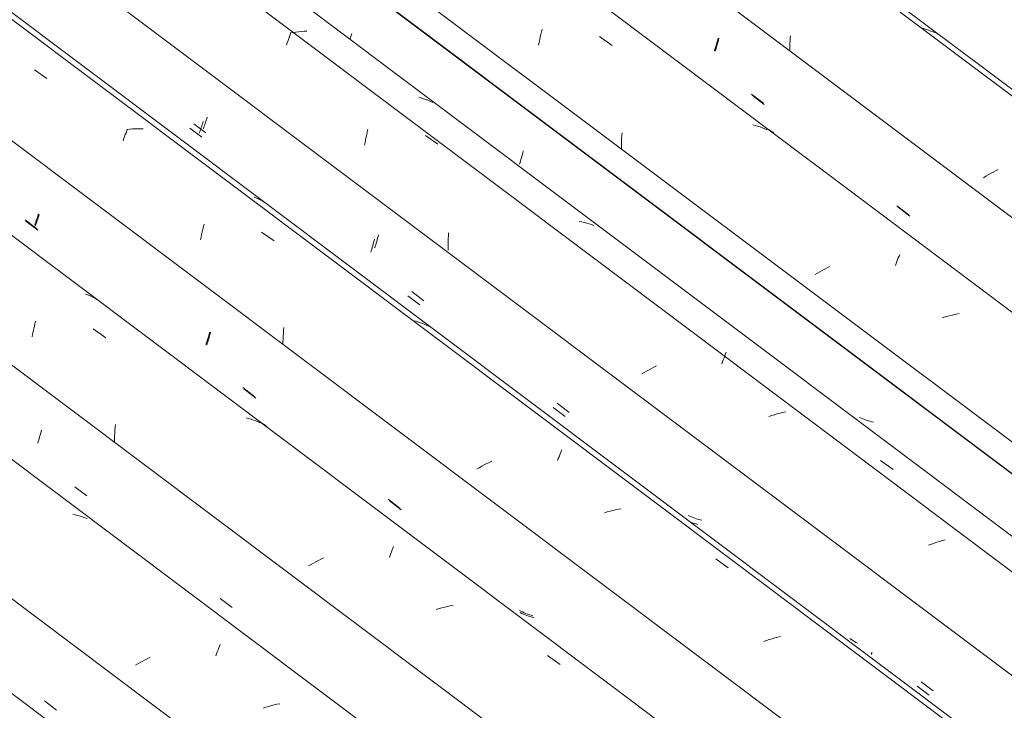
# Model space of a CAD drawing. Header units: metres. Extents: x 6.5 to 21.8, y 0.9 to 11.2.
# Tile 91 of 112: x 16.163 to 16.921, y 5.856 to 6.388. Entities that reach past the tile are written whole.
import ezdxf

# ---------------------------------------------------------------- set-up
doc = ezdxf.new("R2010")
doc.units = ezdxf.units.M
doc.layers.add('A-GLAZ-CWMG', color=7, linetype='Continuous', lineweight=5)

# ---------------------------------------------------------------- blocks, each defined once
blk = doc.blocks.new('FP_66-ISO_02')
at = {"layer": 'A-GLAZ-CWMG'}
blk.add_line((17.18028, 5.10102), (13.73104, 7.68987), dxfattribs=at)
blk = doc.blocks.new('FP_67-ISO_02')
at = {"layer": 'A-GLAZ-CWMG', "color": 9, "true_color": 0xc0c0c0}
blk.add_line((16.18185, 5.86354), (16.19109, 5.85645), dxfattribs=at)
blk = doc.blocks.new('FP_68-ISO_02')
at = {"layer": 'A-GLAZ-CWMG'}
blk.add_line((17.31428, 5.18068), (13.73104, 7.8701), dxfattribs=at)
at = {"layer": 'A-GLAZ-CWMG', "color": 9, "true_color": 0xc0c0c0}
for p, q in [((16.20545, 6.00694), (16.20351, 6.00736)), ((16.20736, 6.00647), (16.20545, 6.00694)), ((16.20925, 6.00595), (16.20736, 6.00647)), ((16.21111, 6.00537), (16.20925, 6.00595)), ((16.21294, 6.00473), (16.21111, 6.00537)), ((16.21474, 6.00404), (16.21294, 6.00473)), ((16.31489, 5.90148), (16.31543, 5.90295)), ((16.31543, 5.90295), (16.31597, 5.90437)), ((16.31597, 5.90437), (16.3165, 5.90575)), ((16.3165, 5.90575), (16.31702, 5.90708)), ((16.25742, 5.89431), (16.25554, 5.89325)), ((16.25934, 5.89536), (16.25742, 5.89431)), ((16.26127, 5.89638), (16.25934, 5.89536)), ((16.26323, 5.89739), (16.26127, 5.89638)), ((16.3138, 5.89843), (16.31435, 5.89998)), ((16.31435, 5.89998), (16.31489, 5.90148)), ((16.25368, 5.89218), (16.25185, 5.89109)), ((16.25554, 5.89325), (16.25368, 5.89218)), ((16.35224, 5.85875), (16.35009, 5.8581)), ((16.35438, 5.85937), (16.35224, 5.85875)), ((16.35654, 5.85995), (16.35438, 5.85937)), ((16.35869, 5.86049), (16.35654, 5.85995)), ((16.36085, 5.86099), (16.35869, 5.86049)), ((16.36301, 5.86144), (16.36085, 5.86099))]:
    blk.add_line(p, q, dxfattribs=at)
blk = doc.blocks.new('FP_69-ISO_02')
at = {"layer": 'A-GLAZ-CWMG', "color": 9, "true_color": 0xc0c0c0}
for p, q in [((16.17837, 6.06824), (16.17872, 6.06953)), ((16.17872, 6.06953), (16.17906, 6.07085)), ((16.17906, 6.07085), (16.17939, 6.07218)), ((16.17656, 6.06215), (16.17693, 6.06332)), ((16.17693, 6.06332), (16.1773, 6.06451)), ((16.1773, 6.06451), (16.17766, 6.06573)), ((16.17766, 6.06573), (16.17802, 6.06697)), ((16.17802, 6.06697), (16.17837, 6.06824)), ((16.20509, 6.02857), (16.21433, 6.02147)), ((16.31714, 5.94255), (16.32639, 5.93546))]:
    blk.add_line(p, q, dxfattribs=at)
blk = doc.blocks.new('FP_70-ISO_02')
at = {"layer": 'A-GLAZ-CWMG'}
blk.add_line((17.44484, 5.25508), (13.74519, 8.03187), dxfattribs=at)
at = {"layer": 'A-GLAZ-CWMG', "color": 9, "true_color": 0xc0c0c0}
for p, q in [((16.21524, 6.17631), (16.21345, 6.17701)), ((16.21701, 6.17555), (16.21524, 6.17631)), ((16.21874, 6.17473), (16.21701, 6.17555)), ((16.22043, 6.17386), (16.21874, 6.17473)), ((16.22209, 6.17293), (16.22043, 6.17386)), ((16.22372, 6.17195), (16.22209, 6.17293)), ((16.17346, 6.15021), (16.17393, 6.1522)), ((16.17393, 6.1522), (16.17441, 6.15417)), ((16.17441, 6.15417), (16.1749, 6.1561)), ((16.17216, 6.14406), (16.17258, 6.14614)), ((16.17258, 6.14614), (16.17301, 6.14818)), ((16.17301, 6.14818), (16.17346, 6.15021)), ((16.21927, 6.15014), (16.22891, 6.14326)), ((16.23619, 6.07444), (16.23638, 6.07666)), ((16.33899, 6.08124), (16.33711, 6.08178)), ((16.34085, 6.08065), (16.33899, 6.08124)), ((16.34268, 6.08), (16.34085, 6.08065)), ((16.34447, 6.0793), (16.34268, 6.08)), ((16.34624, 6.07854), (16.34447, 6.0793)), ((16.34797, 6.07772), (16.34624, 6.07854)), ((16.23581, 6.06772), (16.2359, 6.06997)), ((16.2359, 6.06997), (16.23603, 6.07221)), ((16.23603, 6.07221), (16.23619, 6.07444)), ((16.23572, 6.06323), (16.23575, 6.06548)), ((16.23575, 6.06548), (16.23581, 6.06772)), ((16.44854, 5.97712), (16.44908, 5.97852)), ((16.44908, 5.97852), (16.44961, 5.97988)), ((16.44961, 5.97988), (16.45013, 5.98118)), ((16.45013, 5.98118), (16.45065, 5.98244)), ((16.39086, 5.97081), (16.38896, 5.96976)), ((16.39279, 5.97184), (16.39086, 5.97081)), ((16.39475, 5.97285), (16.39279, 5.97184)), ((16.39673, 5.97383), (16.39475, 5.97285)), ((16.44744, 5.97418), (16.44799, 5.97567)), ((16.44799, 5.97567), (16.44854, 5.97712)), ((16.38708, 5.9687), (16.38523, 5.96762)), ((16.38896, 5.96976), (16.38708, 5.9687)), ((16.48573, 5.93468), (16.48358, 5.93406)), ((16.48789, 5.93525), (16.48573, 5.93468)), ((16.49005, 5.93578), (16.48789, 5.93525)), ((16.49221, 5.93627), (16.49005, 5.93578)), ((16.49437, 5.93672), (16.49221, 5.93627)), ((16.49653, 5.93712), (16.49437, 5.93672)), ((16.56939, 5.89859), (16.57901, 5.89164))]:
    blk.add_line(p, q, dxfattribs=at)
blk = doc.blocks.new('FP_71-ISO_02')
at = {"layer": 'A-GLAZ-CWMG', "color": 9, "true_color": 0xc0c0c0}
for p, q in [((16.17653, 6.23474), (16.1769, 6.2359)), ((16.1769, 6.2359), (16.17727, 6.23708)), ((16.17727, 6.23708), (16.17763, 6.2383)), ((16.16727, 6.23325), (16.17651, 6.22614)), ((16.17468, 6.22938), (16.17505, 6.2304)), ((16.17505, 6.2304), (16.17542, 6.23144)), ((16.17542, 6.23144), (16.17579, 6.23251)), ((16.17579, 6.23251), (16.17616, 6.23361)), ((16.17616, 6.23361), (16.17653, 6.23474)), ((16.30859, 6.14375), (16.30894, 6.14504)), ((16.30894, 6.14504), (16.30927, 6.14636)), ((16.30927, 6.14636), (16.3096, 6.1477)), ((16.30679, 6.13764), (16.30715, 6.13881)), ((16.30715, 6.13881), (16.30752, 6.14001)), ((16.30752, 6.14001), (16.30788, 6.14123)), ((16.30788, 6.14123), (16.30824, 6.14248)), ((16.30824, 6.14248), (16.30859, 6.14375)), ((16.33532, 6.10401), (16.34456, 6.09691)), ((16.44738, 6.01798), (16.45662, 6.01088)), ((16.54942, 5.931), (16.54816, 5.93159)), ((16.55071, 5.93044), (16.54942, 5.931)), ((16.55201, 5.92992), (16.55071, 5.93044)), ((16.55333, 5.92943), (16.55201, 5.92992)), ((16.55467, 5.92898), (16.55333, 5.92943)), ((16.55603, 5.92856), (16.55467, 5.92898)), ((16.5574, 5.92818), (16.55603, 5.92856)), ((16.55879, 5.92783), (16.5574, 5.92818))]:
    blk.add_line(p, q, dxfattribs=at)
blk = doc.blocks.new('FP_72-ISO_02')
at = {"layer": 'A-GLAZ-CWMG'}
blk.add_line((17.5743, 5.32967), (13.32806, 8.51671), dxfattribs=at)
at = {"layer": 'A-GLAZ-CWMG', "color": 9, "true_color": 0xc0c0c0}
for p, q in [((16.17395, 6.34982), (16.18358, 6.34296)), ((16.24509, 6.30274), (16.24563, 6.30411)), ((16.2473, 6.30403), (16.24517, 6.30384)), ((16.24943, 6.30418), (16.2473, 6.30403)), ((16.25155, 6.30427), (16.24943, 6.30418)), ((16.25365, 6.30431), (16.25155, 6.30427)), ((16.25574, 6.30429), (16.25365, 6.30431)), ((16.25782, 6.30422), (16.25574, 6.30429)), ((16.24234, 6.29518), (16.24289, 6.29678)), ((16.24289, 6.29678), (16.24345, 6.29833)), ((16.24345, 6.29833), (16.244, 6.29985)), ((16.244, 6.29985), (16.24455, 6.30131)), ((16.24455, 6.30131), (16.24509, 6.30274)), ((16.34499, 6.25082), (16.3432, 6.25154)), ((16.34675, 6.25005), (16.34499, 6.25082)), ((16.34847, 6.24922), (16.34675, 6.25005)), ((16.35016, 6.24833), (16.34847, 6.24922)), ((16.35181, 6.2474), (16.35016, 6.24833)), ((16.35343, 6.2464), (16.35181, 6.2474)), ((16.3037, 6.22692), (16.30418, 6.22888)), ((16.30418, 6.22888), (16.30468, 6.23082)), ((16.30193, 6.21878), (16.30235, 6.22085)), ((16.30235, 6.22085), (16.30278, 6.2229)), ((16.30278, 6.2229), (16.30323, 6.22492)), ((16.30323, 6.22492), (16.3037, 6.22692)), ((16.34904, 6.22481), (16.35867, 6.21792)), ((16.46869, 6.15579), (16.4668, 6.15633)), ((16.47054, 6.15519), (16.46869, 6.15579)), ((16.47236, 6.15454), (16.47054, 6.15519)), ((16.47416, 6.15382), (16.47236, 6.15454)), ((16.47592, 6.15306), (16.47416, 6.15382)), ((16.47764, 6.15223), (16.47592, 6.15306)), ((16.36555, 6.14252), (16.36564, 6.14473)), ((16.36564, 6.14473), (16.36576, 6.14693)), ((16.36576, 6.14693), (16.36592, 6.14913)), ((16.36592, 6.14913), (16.3661, 6.15132)), ((16.36547, 6.13809), (16.36549, 6.14031)), ((16.36549, 6.14031), (16.36555, 6.14252)), ((16.57869, 6.05309), (16.57922, 6.05445)), ((16.57922, 6.05445), (16.57975, 6.05576)), ((16.57975, 6.05576), (16.58027, 6.05702)), ((16.52243, 6.04638), (16.5205, 6.04535)), ((16.52438, 6.04739), (16.52243, 6.04638)), ((16.52636, 6.04838), (16.52438, 6.04739)), ((16.57705, 6.04875), (16.5776, 6.05024)), ((16.5776, 6.05024), (16.57815, 6.05169)), ((16.57815, 6.05169), (16.57869, 6.05309)), ((16.51673, 6.04324), (16.51488, 6.04217)), ((16.5186, 6.04431), (16.51673, 6.04324)), ((16.5205, 6.04535), (16.5186, 6.04431)), ((16.61531, 6.00921), (16.61316, 6.00859)), ((16.61746, 6.00979), (16.61531, 6.00921)), ((16.61962, 6.01032), (16.61746, 6.00979)), ((16.62178, 6.01081), (16.61962, 6.01032)), ((16.62394, 6.01126), (16.62178, 6.01081)), ((16.6261, 6.01166), (16.62394, 6.01126)), ((16.69894, 5.97314), (16.70856, 5.96619)), ((16.73801, 5.9101), (16.73589, 5.90937)), ((16.74015, 5.9108), (16.73801, 5.9101)), ((16.74229, 5.91147), (16.74015, 5.9108)), ((16.74444, 5.91209), (16.74229, 5.91147)), ((16.74659, 5.91267), (16.74444, 5.91209)), ((16.74875, 5.91321), (16.74659, 5.91267))]:
    blk.add_line(p, q, dxfattribs=at)
blk = doc.blocks.new('FP_73-ISO_02')
at = {"layer": 'A-GLAZ-CWMG', "color": 9, "true_color": 0xc0c0c0}
for p, q in [((16.30634, 6.31088), (16.30671, 6.31207)), ((16.30671, 6.31207), (16.30707, 6.31328)), ((16.2967, 6.30822), (16.30595, 6.3011)), ((16.30412, 6.30435), (16.30449, 6.30537)), ((16.30449, 6.30537), (16.30486, 6.30641)), ((16.30486, 6.30641), (16.30523, 6.30749)), ((16.30523, 6.30749), (16.3056, 6.30859)), ((16.3056, 6.30859), (16.30597, 6.30972)), ((16.30597, 6.30972), (16.30634, 6.31088)), ((16.43839, 6.22004), (16.43873, 6.22136)), ((16.43873, 6.22136), (16.43906, 6.2227)), ((16.43624, 6.21263), (16.43661, 6.2138)), ((16.43661, 6.2138), (16.43697, 6.215)), ((16.43697, 6.215), (16.43733, 6.21622)), ((16.43733, 6.21622), (16.43769, 6.21747)), ((16.43769, 6.21747), (16.43804, 6.21875)), ((16.43804, 6.21875), (16.43839, 6.22004)), ((16.46476, 6.17897), (16.47401, 6.17187)), ((16.57683, 6.09294), (16.58608, 6.08585)), ((16.67885, 6.00589), (16.67758, 6.00647)), ((16.68014, 6.00534), (16.67885, 6.00589)), ((16.68144, 6.00482), (16.68014, 6.00534)), ((16.68277, 6.00434), (16.68144, 6.00482)), ((16.68411, 6.00389), (16.68277, 6.00434)), ((16.68547, 6.00348), (16.68411, 6.00389)), ((16.68685, 6.00311), (16.68547, 6.00348)), ((16.68824, 6.00276), (16.68685, 6.00311)), ((16.80341, 5.91091), (16.80229, 5.91172)), ((16.80456, 5.91013), (16.80341, 5.91091)), ((16.80573, 5.90939), (16.80456, 5.91013)), ((16.80692, 5.90869), (16.80573, 5.90939)), ((16.80813, 5.90802), (16.80692, 5.90869)), ((16.81878, 5.89956), (16.81881, 5.89972)), ((16.81878, 5.89943), (16.81878, 5.89956)), ((16.81881, 5.89934), (16.81878, 5.89943)), ((16.81881, 5.89972), (16.81885, 5.89992)), ((16.81885, 5.89992), (16.81893, 5.90015)), ((16.81893, 5.90015), (16.81902, 5.90042)), ((16.81902, 5.90042), (16.81913, 5.90072)), ((16.81913, 5.90072), (16.81926, 5.90106)), ((16.85713, 5.87831), (16.86638, 5.87124))]:
    blk.add_line(p, q, dxfattribs=at)
blk = doc.blocks.new('FP_74-ISO_02')
at = {"layer": 'A-GLAZ-CWMG'}
blk.add_line((17.68687, 5.3928), (13.32806, 8.66433), dxfattribs=at)
blk = doc.blocks.new('FP_75-ISO_02')
at = {"layer": 'A-GLAZ-CWMG', "color": 9, "true_color": 0xc0c0c0}
for p, q in [((16.41715, 6.37328), (16.41748, 6.37428)), ((16.41748, 6.37428), (16.41785, 6.37544)), ((16.41785, 6.37544), (16.41822, 6.37662)), ((16.41822, 6.37662), (16.41859, 6.37783)), ((16.54885, 6.28078), (16.54921, 6.28202)), ((16.54921, 6.28202), (16.54956, 6.28329)), ((16.54956, 6.28329), (16.54991, 6.28459)), ((16.54991, 6.28459), (16.55025, 6.28591)), ((16.55025, 6.28591), (16.55058, 6.28724)), ((16.54775, 6.27719), (16.54812, 6.27836)), ((16.54812, 6.27836), (16.54848, 6.27955)), ((16.54848, 6.27955), (16.54885, 6.28078))]:
    blk.add_line(p, q, dxfattribs=at)
blk = doc.blocks.new('Rectangular Mullion - Telha Fibrocimento - Ondulada-1908998-ISO_02')
at = {"layer": 'A-GLAZ-CWMG'}
for p, q in [((17.74922, 5.42166), (13.32806, 8.73999)), ((17.74701, 5.42293), (13.32806, 8.73959)), ((17.50554, 5.2826), (13.32806, 8.41803)), ((17.37549, 5.20734), (13.73104, 7.9427)), ((17.241, 5.12827), (13.73104, 7.76269))]:
    blk.add_line(p, q, dxfattribs=at)
for name in ['FP_72-ISO_02', 'FP_74-ISO_02', 'FP_75-ISO_02', 'FP_70-ISO_02', 'FP_73-ISO_02', 'FP_68-ISO_02', 'FP_71-ISO_02', 'FP_69-ISO_02', 'FP_67-ISO_02', 'FP_66-ISO_02']:
    blk.add_blockref(name, (0, 0), dxfattribs=at)
blk = doc.blocks.new('FP_84-ISO_02')
at = {"layer": 'A-GLAZ-CWMG'}
blk.add_line((17.44693, 5.25349), (13.74519, 8.03186), dxfattribs=at)
at = {"layer": 'A-GLAZ-CWMG', "color": 9, "true_color": 0xc0c0c0}
for p, q in [((16.34904, 6.07777), (16.34762, 6.07859)), ((16.35043, 6.07691), (16.34904, 6.07777)), ((16.35178, 6.076), (16.35043, 6.07691)), ((16.3531, 6.07505), (16.35178, 6.076))]:
    blk.add_line(p, q, dxfattribs=at)
blk = doc.blocks.new('FP_85-ISO_02')
at = {"layer": 'A-GLAZ-CWMG', "color": 9, "true_color": 0xc0c0c0}
for p, q in [((16.17588, 6.23484), (16.17631, 6.2361)), ((16.17631, 6.2361), (16.17674, 6.23739)), ((16.17674, 6.23739), (16.17717, 6.23872)), ((16.16677, 6.23412), (16.176, 6.22701)), ((16.17418, 6.23019), (16.17459, 6.23129)), ((16.17459, 6.23129), (16.17502, 6.23243)), ((16.17502, 6.23243), (16.17545, 6.23362)), ((16.17545, 6.23362), (16.17588, 6.23484)), ((16.30786, 6.14342), (16.30828, 6.14483)), ((16.30828, 6.14483), (16.30869, 6.14628)), ((16.30869, 6.14628), (16.30909, 6.14776)), ((16.30615, 6.13808), (16.30658, 6.13936)), ((16.30658, 6.13936), (16.30701, 6.14068)), ((16.30701, 6.14068), (16.30744, 6.14203)), ((16.30744, 6.14203), (16.30786, 6.14342)), ((16.33466, 6.10493), (16.34389, 6.09783)), ((16.44662, 6.01895), (16.45585, 6.01186)), ((16.54883, 5.93271), (16.54759, 5.93334)), ((16.55009, 5.9321), (16.54883, 5.93271)), ((16.55136, 5.93153), (16.55009, 5.9321)), ((16.55266, 5.931), (16.55136, 5.93153)), ((16.55398, 5.93049), (16.55266, 5.931)), ((16.55532, 5.93002), (16.55398, 5.93049)), ((16.55667, 5.92959), (16.55532, 5.93002)), ((16.55804, 5.92919), (16.55667, 5.92959))]:
    blk.add_line(p, q, dxfattribs=at)
blk = doc.blocks.new('FP_86-ISO_02')
at = {"layer": 'A-GLAZ-CWMG'}
blk.add_line((17.57131, 5.32678), (13.32806, 8.51158), dxfattribs=at)
blk = doc.blocks.new('FP_87-ISO_02')
at = {"layer": 'A-GLAZ-CWMG', "color": 9, "true_color": 0xc0c0c0}
for p, q in [((16.29361, 6.30494), (16.30285, 6.29782)), ((16.30177, 6.3031), (16.30214, 6.30417)), ((16.30214, 6.30417), (16.30251, 6.30526)), ((16.30251, 6.30526), (16.30288, 6.30639)), ((16.30288, 6.30639), (16.30325, 6.30754)), ((16.30325, 6.30754), (16.30362, 6.30872)), ((16.30362, 6.30872), (16.30399, 6.30992)), ((16.30103, 6.30106), (16.3014, 6.30207)), ((16.3014, 6.30207), (16.30177, 6.3031)), ((16.43386, 6.21162), (16.43423, 6.21284)), ((16.43423, 6.21284), (16.43459, 6.21408)), ((16.43459, 6.21408), (16.43494, 6.21534)), ((16.43494, 6.21534), (16.43529, 6.21663)), ((16.43529, 6.21663), (16.43563, 6.21794)), ((16.43563, 6.21794), (16.43597, 6.21928)), ((16.43312, 6.20927), (16.43349, 6.21043)), ((16.43349, 6.21043), (16.43386, 6.21162)), ((16.46164, 6.1757), (16.47089, 6.1686)), ((16.57369, 6.08968), (16.58294, 6.08258)), ((16.68099, 6.00073), (16.67965, 6.00119)), ((16.68234, 6.00031), (16.68099, 6.00073)), ((16.68371, 5.99992), (16.68234, 6.00031)), ((16.6851, 5.99957), (16.68371, 5.99992)), ((16.85395, 5.87508), (16.86321, 5.86801))]:
    blk.add_line(p, q, dxfattribs=at)
blk = doc.blocks.new('FP_88-ISO_02')
at = {"layer": 'A-GLAZ-CWMG'}
blk.add_line((17.70532, 5.40644), (13.32806, 8.69181), dxfattribs=at)
at = {"layer": 'A-GLAZ-CWMG', "color": 9, "true_color": 0xc0c0c0}
for p, q in [((16.38391, 6.3795), (16.38179, 6.37942)), ((16.36881, 6.37067), (16.36936, 6.37233)), ((16.36936, 6.37233), (16.36992, 6.37396)), ((16.36992, 6.37396), (16.37047, 6.37554)), ((16.37047, 6.37554), (16.37102, 6.37708)), ((16.37102, 6.37708), (16.37156, 6.37858)), ((16.37325, 6.37859), (16.3711, 6.37826)), ((16.3754, 6.37887), (16.37325, 6.37859)), ((16.37754, 6.3791), (16.3754, 6.37887)), ((16.37967, 6.37928), (16.37754, 6.3791)), ((16.38179, 6.37942), (16.37967, 6.37928)), ((16.36827, 6.36897), (16.36881, 6.37067)), ((16.472, 6.32811), (16.47011, 6.32865)), ((16.47385, 6.32752), (16.472, 6.32811)), ((16.47568, 6.32688), (16.47385, 6.32752)), ((16.47748, 6.32618), (16.47568, 6.32688)), ((16.47925, 6.32543), (16.47748, 6.32618)), ((16.48098, 6.32463), (16.47925, 6.32543)), ((16.43046, 6.30208), (16.43092, 6.30408)), ((16.42916, 6.29595), (16.42958, 6.29802)), ((16.42958, 6.29802), (16.43001, 6.30006)), ((16.43001, 6.30006), (16.43046, 6.30208)), ((16.47517, 6.29929), (16.48482, 6.29243)), ((16.42839, 6.29174), (16.42877, 6.29386)), ((16.42877, 6.29386), (16.42916, 6.29595)), ((16.59563, 6.23255), (16.59367, 6.23293)), ((16.59756, 6.23212), (16.59563, 6.23255)), ((16.59947, 6.23164), (16.59756, 6.23212)), ((16.60135, 6.2311), (16.59947, 6.23164)), ((16.60321, 6.2305), (16.60135, 6.2311)), ((16.60503, 6.22985), (16.60321, 6.2305)), ((16.49278, 6.21976), (16.49289, 6.222)), ((16.49289, 6.222), (16.49303, 6.22424)), ((16.49264, 6.21303), (16.49265, 6.21527)), ((16.49266, 6.21078), (16.49264, 6.21303)), ((16.49265, 6.21527), (16.4927, 6.21752)), ((16.4927, 6.21752), (16.49278, 6.21976)), ((16.70527, 6.12791), (16.70581, 6.12937)), ((16.70581, 6.12937), (16.70635, 6.13078)), ((16.70635, 6.13078), (16.70688, 6.13215)), ((16.65323, 6.1218), (16.65129, 6.12078)), ((16.70362, 6.12327), (16.70417, 6.12486)), ((16.70417, 6.12486), (16.70472, 6.1264)), ((16.70472, 6.1264), (16.70527, 6.12791)), ((16.64378, 6.11654), (16.64198, 6.11544)), ((16.64562, 6.11762), (16.64378, 6.11654)), ((16.64748, 6.11869), (16.64562, 6.11762)), ((16.64937, 6.11974), (16.64748, 6.11869)), ((16.65129, 6.12078), (16.64937, 6.11974)), ((16.74415, 6.08403), (16.74201, 6.08337)), ((16.7463, 6.08464), (16.74415, 6.08403)), ((16.74845, 6.08521), (16.7463, 6.08464)), ((16.75061, 6.08575), (16.74845, 6.08521)), ((16.75277, 6.08624), (16.75061, 6.08575)), ((16.74201, 6.08337), (16.73987, 6.08268)), ((16.82586, 6.04878), (16.8355, 6.04186)), ((16.91479, 6.00029), (16.91474, 6.00038)), ((16.86713, 5.98506), (16.86501, 5.9843)), ((16.86925, 5.98578), (16.86713, 5.98506)), ((16.87139, 5.98647), (16.86925, 5.98578)), ((16.87353, 5.98712), (16.87139, 5.98647)), ((16.87568, 5.98773), (16.87353, 5.98712)), ((16.86501, 5.9843), (16.8629, 5.98351))]:
    blk.add_line(p, q, dxfattribs=at)
blk = doc.blocks.new('FP_89-ISO_02')
at = {"layer": 'A-GLAZ-CWMG', "color": 9, "true_color": 0xc0c0c0}
for p, q in [((16.8109, 6.08136), (16.80963, 6.08192)), ((16.8122, 6.08083), (16.8109, 6.08136)), ((16.81352, 6.08033), (16.8122, 6.08083)), ((16.81485, 6.07987), (16.81352, 6.08033)), ((16.8162, 6.07945), (16.81485, 6.07987)), ((16.81757, 6.07906), (16.8162, 6.07945)), ((16.81896, 6.0787), (16.81757, 6.07906)), ((16.82036, 6.07838), (16.81896, 6.0787))]:
    blk.add_line(p, q, dxfattribs=at)
blk = doc.blocks.new('FP_90-ISO_02')
at = {"layer": 'A-GLAZ-CWMG'}
blk.add_line((17.83587, 5.48084), (13.32806, 8.8642), dxfattribs=at)
at = {"layer": 'A-GLAZ-CWMG', "color": 9, "true_color": 0xc0c0c0}
for p, q in [((16.56462, 6.37904), (16.56511, 6.381)), ((16.56282, 6.37095), (16.56325, 6.37301)), ((16.56325, 6.37301), (16.56369, 6.37505)), ((16.56369, 6.37505), (16.56415, 6.37706)), ((16.56415, 6.37706), (16.56462, 6.37904)), ((16.60944, 6.37534), (16.61906, 6.36845)), ((16.56242, 6.36886), (16.56282, 6.37095)), ((16.72926, 6.30694), (16.72736, 6.30744)), ((16.73114, 6.30639), (16.72926, 6.30694)), ((16.73299, 6.30578), (16.73114, 6.30639)), ((16.73481, 6.30512), (16.73299, 6.30578)), ((16.7366, 6.3044), (16.73481, 6.30512)), ((16.73836, 6.30362), (16.7366, 6.3044)), ((16.6263, 6.29505), (16.6264, 6.29714)), ((16.6264, 6.29714), (16.62654, 6.29921)), ((16.62654, 6.29921), (16.62669, 6.30128)), ((16.62617, 6.28879), (16.62618, 6.29088)), ((16.62618, 6.29088), (16.62623, 6.29297)), ((16.62623, 6.29297), (16.6263, 6.29505)), ((16.83953, 6.20498), (16.84007, 6.20632)), ((16.84007, 6.20632), (16.84059, 6.20762)), ((16.78677, 6.19834), (16.78481, 6.19734)), ((16.83734, 6.19913), (16.83789, 6.20066)), ((16.83789, 6.20066), (16.83844, 6.20214)), ((16.83844, 6.20214), (16.83899, 6.20358)), ((16.83899, 6.20358), (16.83953, 6.20498)), ((16.77723, 6.19315), (16.77541, 6.19206)), ((16.77908, 6.19422), (16.77723, 6.19315)), ((16.78097, 6.19528), (16.77908, 6.19422)), ((16.78288, 6.19632), (16.78097, 6.19528)), ((16.78481, 6.19734), (16.78288, 6.19632)), ((16.87773, 6.16001), (16.87558, 6.1594)), ((16.87989, 6.16058), (16.87773, 6.16001)), ((16.88205, 6.1611), (16.87989, 6.16058)), ((16.88421, 6.16158), (16.88205, 6.1611)), ((16.88637, 6.16202), (16.88421, 6.16158)), ((16.87558, 6.1594), (16.87344, 6.15875))]:
    blk.add_line(p, q, dxfattribs=at)
blk = doc.blocks.new('FP_91-ISO_02')
at = {"layer": 'A-GLAZ-CWMG', "color": 9, "true_color": 0xc0c0c0}
for p, q in [((16.70063, 6.37154), (16.70096, 6.37288)), ((16.70096, 6.37288), (16.70128, 6.37423)), ((16.6985, 6.36402), (16.69887, 6.36521)), ((16.69887, 6.36521), (16.69923, 6.36643)), ((16.69923, 6.36643), (16.69959, 6.36767)), ((16.69959, 6.36767), (16.69994, 6.36894)), ((16.69994, 6.36894), (16.70029, 6.37023)), ((16.70029, 6.37023), (16.70063, 6.37154)), ((16.72704, 6.33017), (16.73629, 6.32306)), ((16.83916, 6.24412), (16.84841, 6.23702))]:
    blk.add_line(p, q, dxfattribs=at)
blk = doc.blocks.new('FP_92-ISO_02')
at = {"layer": 'A-GLAZ-CWMG'}
blk.add_line((17.96533, 5.55544), (13.32806, 9.03596), dxfattribs=at)
at = {"layer": 'A-GLAZ-CWMG', "color": 9, "true_color": 0xc0c0c0}
for p, q in [((16.859, 6.3815), (16.85709, 6.382)), ((16.86087, 6.38094), (16.859, 6.3815)), ((16.86272, 6.38032), (16.86087, 6.38094)), ((16.86453, 6.37965), (16.86272, 6.38032)), ((16.86631, 6.37892), (16.86453, 6.37965)), ((16.75608, 6.37015), (16.75618, 6.3721)), ((16.75618, 6.3721), (16.75631, 6.37405)), ((16.75631, 6.37405), (16.75646, 6.37599)), ((16.86807, 6.37813), (16.86631, 6.37892)), ((16.75594, 6.36427), (16.75596, 6.36623)), ((16.75596, 6.36623), (16.75601, 6.36819)), ((16.75601, 6.36819), (16.75608, 6.37015)), ((16.90692, 6.26774), (16.90509, 6.26666)), ((16.90877, 6.26882), (16.90692, 6.26774)), ((16.91065, 6.26987), (16.90877, 6.26882)), ((16.91255, 6.27092), (16.91065, 6.26987)), ((16.91449, 6.27194), (16.91255, 6.27092)), ((16.91645, 6.27294), (16.91449, 6.27194))]:
    blk.add_line(p, q, dxfattribs=at)
blk = doc.blocks.new('Rectangular Mullion - Telha Fibrocimento - Ondulada-V79-ISO_02')
at = {"layer": 'A-GLAZ-CWMG'}
for p, q in [((17.89657, 5.50837), (13.32806, 8.93728)), ((17.76652, 5.4331), (13.32806, 8.76441)), ((17.63203, 5.35404), (13.32806, 8.5844))]:
    blk.add_line(p, q, dxfattribs=at)
for name in ['FP_92-ISO_02', 'FP_90-ISO_02', 'FP_88-ISO_02', 'FP_91-ISO_02', 'FP_86-ISO_02', 'FP_89-ISO_02', 'FP_87-ISO_02', 'FP_84-ISO_02', 'FP_85-ISO_02']:
    blk.add_blockref(name, (0, 0), dxfattribs=at)
blk = doc.blocks.new('FP_103-ISO_02')
at = {"layer": 'A-GLAZ-CWMG'}
blk.add_line((17.83796, 5.47925), (13.32806, 8.86418), dxfattribs=at)
at = {"layer": 'A-GLAZ-CWMG', "color": 9, "true_color": 0xc0c0c0}
for p, q in [((16.7395, 6.30376), (16.73806, 6.30455)), ((16.74091, 6.30294), (16.7395, 6.30376)), ((16.74229, 6.30207), (16.74091, 6.30294)), ((16.74364, 6.30115), (16.74229, 6.30207))]:
    blk.add_line(p, q, dxfattribs=at)
blk = doc.blocks.new('FP_104-ISO_02')
at = {"layer": 'A-GLAZ-CWMG', "color": 9, "true_color": 0xc0c0c0}
for p, q in [((16.69999, 6.3713), (16.7004, 6.37277)), ((16.7004, 6.37277), (16.70079, 6.37427)), ((16.69789, 6.36443), (16.69831, 6.36574)), ((16.69831, 6.36574), (16.69874, 6.36708)), ((16.69874, 6.36708), (16.69916, 6.36846)), ((16.69916, 6.36846), (16.69958, 6.36986)), ((16.69958, 6.36986), (16.69999, 6.3713)), ((16.72639, 6.33105), (16.73563, 6.32395)), ((16.8384, 6.24504), (16.84765, 6.23795))]:
    blk.add_line(p, q, dxfattribs=at)
blk = doc.blocks.new('FP_105-ISO_02')
at = {"layer": 'A-GLAZ-CWMG'}
blk.add_line((17.96234, 5.55254), (13.32806, 9.03083), dxfattribs=at)
blk = doc.blocks.new('Rectangular Mullion - Telha Fibrocimento - Ondulada-V99-ISO_02')
at = {"layer": 'A-GLAZ-CWMG'}
for name in ['FP_105-ISO_02', 'FP_103-ISO_02', 'FP_104-ISO_02']:
    blk.add_blockref(name, (0, 0), dxfattribs=at)

msp = doc.modelspace()

# ---------------------------------------------------------------- block references
at = {"layer": 'A-GLAZ-CWMG'}
for name in ['Rectangular Mullion - Telha Fibrocimento - Ondulada-V99-ISO_02', 'Rectangular Mullion - Telha Fibrocimento - Ondulada-V79-ISO_02', 'Rectangular Mullion - Telha Fibrocimento - Ondulada-1908998-ISO_02']:
    msp.add_blockref(name, (0, 0), dxfattribs=at)

doc.saveas('drawing.dxf')
